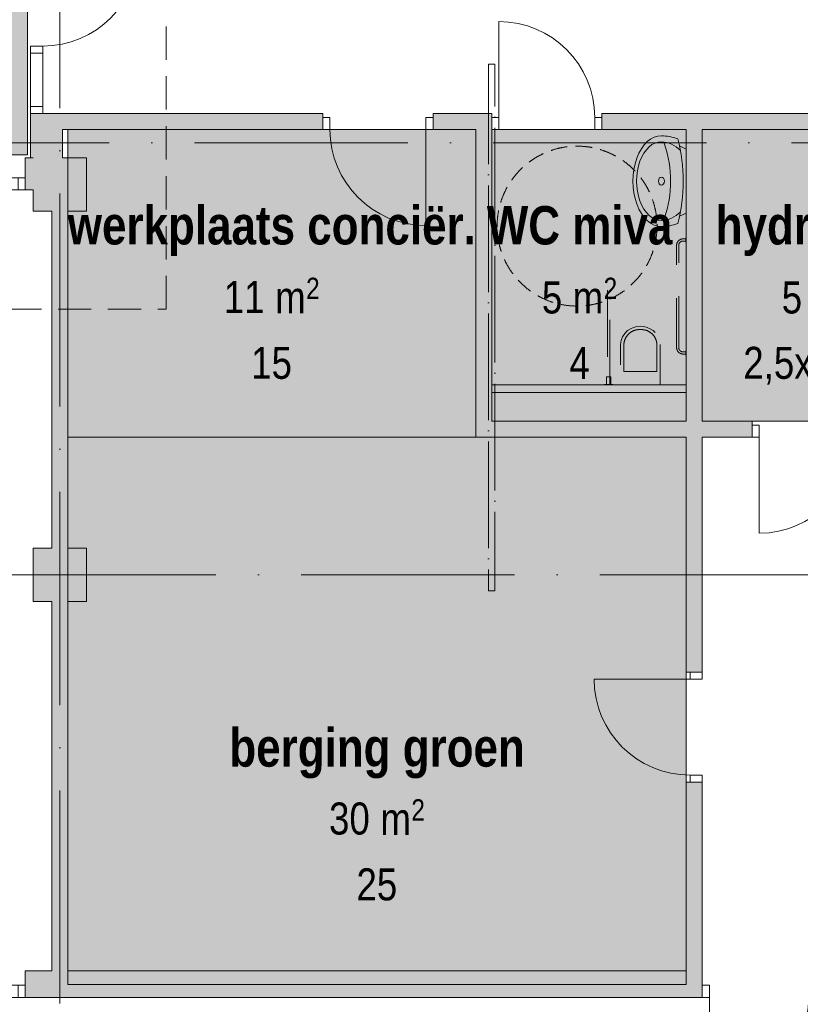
# Model space of a CAD drawing. Header units: millimetres. Extents: x -287545 to 1001608, y -673832 to 307178.
# Tile 31 of 64: x 43952 to 51275, y -31630 to -22394. Entities that reach past the tile are written whole.
import ezdxf
from ezdxf.enums import TextEntityAlignment as Align

# ---------------------------------------------------------------- set-up
doc = ezdxf.new("R2010")
doc.units = ezdxf.units.MM
doc.header["$MEASUREMENT"] = 0
for name, pattern in [('B0304', [1200, 1000, -100, 0, -100]), ('B0701', [468.239987, 311.999989, -156.239998]), ('B0702', [234.740001, 156.239998, -78.500003]), ('B0703', [937.400007, 625, -312.400007]), ('v1', [2800, 1000, -400, 0, -400, 1000, 0])]:
    doc.linetypes.add(name, pattern=pattern)
for name, color, linetype in [('22 C Binnenwanden', 7, 'Continuous'), ('22 C Binnenwanden Doorsnede-arcering', 7, 'Continuous'), ('22 NC Binnenwanden', 7, 'Continuous'), ('22 NC Binnenwanden Deuren', 7, 'Continuous'), ('22 NC Binnenwanden Doorsnede-arcering', 7, 'Continuous'), ('28 Draagconstructies - Kolommen INT', 7, 'Continuous'), ('28 Draagconstructies - Kolommen INT Doorsnede-arcering', 7, 'Continuous'), ('34 Balustrades', 7, 'Continuous'), ('74 Sanitair', 7, 'Continuous'), ('A Stramien', 7, 'Continuous'), ('Z Gebruiksoppervlak', 7, 'Continuous'), ('Z Gebruiksoppervlak Zone achtergrond', 7, 'Continuous'), ('Z Gebruiksoppervlak Zone omranding', 7, 'Continuous'), ('Z Gebruiksoppervlak Zone tekst', 7, 'Continuous')]:
    doc.layers.add(name, color=color, linetype=linetype)
doc.styles.add('GENERATED_STYLE_1', font='ARIALNB.TTF')
doc.styles.add('GENERATED_STYLE_2', font='ARIALN.TTF')
doc.styles.add('GENERATED_STYLE_4', font='arial.ttf')

# ---------------------------------------------------------------- blocks, each defined once
blk = doc.blocks.new('werkplaats conciër._HP-03_7_1', base_point=(46317.5, -24950))
at = {"layer": 'Z Gebruiksoppervlak Zone achtergrond', "linetype": 'Continuous', "lineweight": 0, "true_color": 0xffffff}
blk.add_hatch(color=7, dxfattribs=at).paths.add_polyline_path([(44405, -26310.6), (48230, -26310.6), (48230, -23425), (44405, -23425)])
at = {"layer": 'Z Gebruiksoppervlak Zone omranding', "color": 2, "linetype": 'Continuous', "lineweight": 0, "flags": 128}
blk.add_lwpolyline([(44405, -26310.6), (48230, -26310.6), (48230, -23425), (44405, -23425)], close=True, dxfattribs=at)
at = {"layer": 'Z Gebruiksoppervlak Zone tekst', "color": 9, "lineweight": 0}
for tag, height, style, p in [('DUMMY_942', 360, 'GENERATED_STYLE_1', (48251.9, -24035.9)), ('DUMMY_943', 300, 'GENERATED_STYLE_2', (45867, -24752.4)), ('ROOM_AREA', 300, 'GENERATED_STYLE_2', (45867, -24845)), ('DUMMY_944', 300, 'GENERATED_STYLE_2', (46253.3, -24849.4)), ('DUMMY_945', 200, 'GENERATED_STYLE_2', (46639.2, -24814.1)), ('DUMMY_946', 300, 'GENERATED_STYLE_2', (46124.3, -25370)), ('OorspronkelijkOppervlakteAddOn', 300, 'GENERATED_STYLE_2', (46124.3, -25462.6))]:
    blk.add_attdef(tag, text='', height=height, dxfattribs=dict(at, style=style)).set_placement(p, align=Align.TOP_LEFT)
at = {"layer": 'Z Gebruiksoppervlak Zone tekst', "color": 9, "lineweight": 0, "style": 'GENERATED_STYLE_1'}
blk.add_attdef('ROOM_NAME', text='', height=360, dxfattribs=at).set_placement((46317.5, -24142.3), align=Align.TOP_CENTER)
blk = doc.blocks.new('WC miva_F-05_20_1', base_point=(49205, -24950))
at = {"layer": 'Z Gebruiksoppervlak Zone achtergrond', "linetype": 'Continuous', "lineweight": 0, "true_color": 0xffffff}
blk.add_hatch(color=7, dxfattribs=at).paths.add_polyline_path([(50205, -26160.6), (50205, -23425), (48380, -23425), (48380, -26160.6)])
at = {"layer": 'Z Gebruiksoppervlak Zone omranding', "color": 2, "linetype": 'Continuous', "lineweight": 0, "flags": 128}
blk.add_lwpolyline([(50205, -26160.6), (50205, -23425), (48380, -23425), (48380, -26160.6)], close=True, dxfattribs=at)
at = {"layer": 'Z Gebruiksoppervlak Zone tekst', "color": 9, "lineweight": 0}
for tag, height, style, p in [('DUMMY_942', 360, 'GENERATED_STYLE_1', (50085, -24035.9)), ('DUMMY_943', 300, 'GENERATED_STYLE_2', (48851.1, -24752.4)), ('DUMMY_944', 300, 'GENERATED_STYLE_2', (48851.1, -24849.4)), ('DUMMY_945', 300, 'GENERATED_STYLE_2', (49044.2, -24849.4)), ('DUMMY_946', 200, 'GENERATED_STYLE_2', (49430.1, -24814.1)), ('DUMMY_947', 300, 'GENERATED_STYLE_2', (49108.4, -25370)), ('DUMMY_948', 300, 'GENERATED_STYLE_2', (49108.4, -25463.9))]:
    blk.add_attdef(tag, text='', height=height, dxfattribs=dict(at, style=style)).set_placement(p, align=Align.TOP_LEFT)
at = {"layer": 'Z Gebruiksoppervlak Zone tekst', "color": 9, "lineweight": 0, "style": 'GENERATED_STYLE_1'}
blk.add_attdef('ROOM_NAME', text='', height=360, dxfattribs=at).set_placement((49205, -24142.3), align=Align.TOP_CENTER)
blk = doc.blocks.new('berging groen_T-10_23_1', base_point=(47305, -29842.1))
at = {"layer": 'Z Gebruiksoppervlak Zone achtergrond', "linetype": 'Continuous', "lineweight": 0, "true_color": 0xffffff}
blk.add_hatch(color=7, dxfattribs=at).paths.add_polyline_path([(50205, -26310.6), (44405, -26310.6), (44405, -31445), (50205, -31445)])
at = {"layer": 'Z Gebruiksoppervlak Zone omranding', "color": 2, "linetype": 'Continuous', "lineweight": 0, "flags": 128}
blk.add_lwpolyline([(50205, -26310.6), (44405, -26310.6), (44405, -31445), (50205, -31445)], close=True, dxfattribs=at)
at = {"layer": 'Z Gebruiksoppervlak Zone tekst', "color": 9, "lineweight": 0}
for tag, height, style, p in [('DUMMY_942', 360, 'GENERATED_STYLE_1', (48705.9, -28928)), ('DUMMY_943', 300, 'GENERATED_STYLE_2', (46854.5, -29644.5)), ('ROOM_AREA', 300, 'GENERATED_STYLE_2', (46854.5, -29737.1)), ('DUMMY_944', 300, 'GENERATED_STYLE_2', (47240.8, -29741.6)), ('DUMMY_945', 200, 'GENERATED_STYLE_2', (47626.7, -29706.3)), ('DUMMY_946', 300, 'GENERATED_STYLE_2', (47111.8, -30262.1)), ('OorspronkelijkOppervlakteAddOn', 300, 'GENERATED_STYLE_2', (47111.8, -30354.8))]:
    blk.add_attdef(tag, text='', height=height, dxfattribs=dict(at, style=style)).set_placement(p, align=Align.TOP_LEFT)
at = {"layer": 'Z Gebruiksoppervlak Zone tekst', "color": 9, "lineweight": 0, "style": 'GENERATED_STYLE_1'}
blk.add_attdef('ROOM_NAME', text='', height=360, dxfattribs=at).set_placement((47305, -29040.7), align=Align.TOP_CENTER)
blk = doc.blocks.new('D1 zl1-b 27')
at = {"layer": '22 NC Binnenwanden Deuren', "color": 1, "linetype": 'Continuous', "lineweight": 0}
for p, q in [((658, 0), (658, 900)), ((-658, 0), (-725, 0)), ((-725, 0), (-725, -114)), ((-725, 0), (-725, -114)), ((-725, 0), (-725, -114)), ((-658, -114), (-658, 0)), ((-242, 0), (-309, 0)), ((-309, 0), (-309, -114)), ((-242, -114), (-242, 0)), ((725, 0), (658, 0)), ((658, 0), (658, -114)), ((725, -114), (725, 0)), ((725, 0), (725, -114)), ((725, 0), (725, -114)), ((-725, -114), (-658, -114)), ((-725, -114), (-725, -300)), ((-309, -114), (-242, -114)), ((658, -114), (725, -114)), ((725, -114), (725, -300))]:
    blk.add_line(p, q, dxfattribs=at)
at = {"layer": '22 NC Binnenwanden Deuren', "color": 1, "linetype": 'Continuous', "lineweight": 0, "flags": 128}
blk.add_lwpolyline([(-658, -114), (-309, -114), (-309, 0), (-658, 0)], close=True, dxfattribs=at)
at = {"layer": '22 NC Binnenwanden Deuren', "color": 9, "linetype": 'Continuous', "lineweight": 0}
blk.add_arc((658, 0), 900, 90, 180, dxfattribs=at)
blk = doc.blocks.new('Wall_5_1', base_point=(7880, -23840))
at = {"layer": '22 NC Binnenwanden Doorsnede-arcering', "linetype": 'Continuous', "lineweight": 0}
blk.add_hatch(color=251, dxfattribs=at).paths.add_polyline_path([(44005, -23990), (44080, -23990), (44080, -23690), (44005, -23690)])
at = {"layer": '22 NC Binnenwanden', "color": 1, "linetype": 'Continuous', "lineweight": 0}
for p, q in [((44005, -23876), (44005, -23690)), ((44005, -23990), (44005, -23876))]:
    blk.add_line(p, q, dxfattribs=at)
at = {"layer": '22 NC Binnenwanden', "color": 1, "linetype": 'Continuous', "lineweight": 0, "flags": 128}
for points in [[(44080, -23690), (44005, -23690)], [(44005, -23990), (44080, -23990)]]:
    blk.add_lwpolyline(points, dxfattribs=at)
at = {"layer": '22 NC Binnenwanden Deuren', "color": 1, "linetype": 'Continuous', "lineweight": 0, "zscale": 1000, "rotation": 180}
blk.add_blockref('D1 zl1-b 27', (43280, -23990), dxfattribs=at)
blk = doc.blocks.new('D1 zl1-b 27_2')
at = {"layer": '22 NC Binnenwanden Deuren', "color": 1, "linetype": 'Continuous', "lineweight": 0}
for p, q in [((733, 0), (733, 900)), ((-800, 0), (-800, 186)), ((800, 0), (800, 186)), ((-733, 0), (-800, 0)), ((-800, 0), (-800, -114)), ((-800, -114), (-800, 0)), ((-800, -114), (-800, 0)), ((-733, -114), (-733, 0)), ((-167, 0), (-234, 0)), ((-234, 0), (-234, -114)), ((-167, -114), (-167, 0)), ((800, 0), (733, 0)), ((733, 0), (733, -114)), ((800, -114), (800, 0)), ((800, -114), (800, 0)), ((800, -114), (800, 0)), ((-800, -114), (-733, -114)), ((-234, -114), (-167, -114)), ((733, -114), (800, -114))]:
    blk.add_line(p, q, dxfattribs=at)
at = {"layer": '22 NC Binnenwanden Deuren', "color": 1, "linetype": 'Continuous', "lineweight": 0, "flags": 128}
blk.add_lwpolyline([(-733, -114), (-234, -114), (-234, 0), (-733, 0)], close=True, dxfattribs=at)
at = {"layer": '22 NC Binnenwanden Deuren', "color": 9, "linetype": 'Continuous', "lineweight": 0}
blk.add_arc((733, 0), 900, 90, 180, dxfattribs=at)
blk = doc.blocks.new('Wall_6_1', base_point=(44205, -23690))
at = {"layer": '22 NC Binnenwanden Doorsnede-arcering', "linetype": 'Continuous', "lineweight": 0}
for points in [[(44055, -7350), (44055, -21675), (44355, -21675), (44355, -19750), (44080, -19750), (44080, -19250), (44355, -19250), (44355, -11650), (44080, -11650), (44080, -11150), (44355, -11150), (44355, -7350)], [(44055, -23690), (44355, -23690), (44355, -23275), (44055, -23275)]]:
    blk.add_hatch(color=251, dxfattribs=at).paths.add_polyline_path(points)
at = {"layer": '22 NC Binnenwanden', "color": 1, "linetype": 'Continuous', "lineweight": 0}
for p, q in [((44055, -21675), (44169, -21675)), ((44169, -21675), (44355, -21675)), ((44055, -23275), (44169, -23275)), ((44169, -23275), (44355, -23275))]:
    blk.add_line(p, q, dxfattribs=at)
at = {"layer": '22 NC Binnenwanden', "color": 1, "linetype": 'Continuous', "lineweight": 0, "flags": 128}
for points in [[(44355, -7350), (44055, -7350)], [(44055, -7350), (44055, -21675)], [(44355, -11150), (44355, -7350)], [(44355, -19250), (44355, -11650)], [(44355, -21675), (44355, -19750)], [(44055, -23275), (44055, -23690)], [(44355, -23690), (44355, -23425)], [(44055, -23690), (44080, -23690)]]:
    blk.add_lwpolyline(points, dxfattribs=at)
at = {"layer": '22 NC Binnenwanden Deuren', "color": 1, "linetype": 'Continuous', "lineweight": 0, "xscale": -1, "zscale": 1000, "rotation": 270}
blk.add_blockref('D1 zl1-b 27_2', (44169, -22475), dxfattribs=at)
blk = doc.blocks.new('Wall_11_1', base_point=(44330, -23727))
at = {"layer": '22 NC Binnenwanden Doorsnede-arcering', "linetype": 'Continuous', "lineweight": 0}
for points in [[(44255, -24190), (44255, -27350), (44405, -27350), (44405, -24190)], [(44255, -27850), (44255, -31315), (44405, -31315), (44405, -27850)]]:
    blk.add_hatch(color=251, dxfattribs=at).paths.add_polyline_path(points)
at = {"layer": '22 NC Binnenwanden', "color": 1, "linetype": 'Continuous', "lineweight": 0, "flags": 128}
for points in [[(44255, -24190), (44255, -27350)], [(44405, -27350), (44405, -24190)], [(44255, -27850), (44255, -31315)], [(44405, -31315), (44405, -27850)]]:
    blk.add_lwpolyline(points, dxfattribs=at)
blk = doc.blocks.new('Wall_41_1', base_point=(48305, -26235.6))
at = {"layer": '22 NC Binnenwanden Doorsnede-arcering', "linetype": 'Continuous', "lineweight": 0}
blk.add_hatch(color=251, dxfattribs=at).paths.add_polyline_path([(48380, -26160.6), (48380, -23425), (48230, -23425), (48230, -26160.6)])
at = {"layer": '22 NC Binnenwanden', "color": 1, "linetype": 'Continuous', "lineweight": 0, "flags": 128}
for points in [[(48230, -23425), (48230, -26160.6)], [(48380, -25820), (48380, -23425)], [(48380, -26160.6), (48380, -25890)]]:
    blk.add_lwpolyline(points, dxfattribs=at)
blk = doc.blocks.new('Wall_91_1', base_point=(50205, -25890))
at = {"layer": '22 C Binnenwanden Doorsnede-arcering', "linetype": 'Continuous', "lineweight": 0}
blk.add_hatch(color=251, dxfattribs=at).paths.add_polyline_path([(50205, -25820), (48380, -25820), (48380, -25890), (50205, -25890)])
at = {"layer": '22 C Binnenwanden', "color": 1, "linetype": 'Continuous', "lineweight": 0, "flags": 128}
for points in [[(50205, -25820), (48380, -25820)], [(50205, -25890), (50205, -25820)], [(48380, -25890), (50205, -25890)]]:
    blk.add_lwpolyline(points, dxfattribs=at)
blk = doc.blocks.new('Wall_108_1', base_point=(43900, -23660.1))
at = {"layer": '22 C Binnenwanden Doorsnede-arcering', "linetype": 'Continuous', "lineweight": 0, "true_color": 0x323232}
blk.add_hatch(color=250, dxfattribs=at).paths.add_polyline_path([(44025, -23660.1), (44025, -6950), (43775, -6950), (43775, -23660.1)])
at = {"layer": '22 C Binnenwanden', "color": 1, "linetype": 'Continuous', "lineweight": 0, "flags": 128}
for points in [[(44025, -6950), (43775, -6950)], [(43775, -6950), (43775, -12830)], [(44025, -23660.1), (44025, -6950)], [(43775, -13080), (43775, -19000.1)], [(43775, -19150.1), (43775, -23660.1)], [(43775, -23660.1), (44025, -23660.1)]]:
    blk.add_lwpolyline(points, dxfattribs=at)
blk = doc.blocks.new('Railing_4_1')
at = {"layer": '34 Balustrades', "color": 9, "linetype": 'B0304', "lineweight": 0, "flags": 128}
blk.add_lwpolyline([(48410, -22810), (48350, -22810), (48350, -27750), (48410, -27750)], close=True, dxfattribs=at)
blk = doc.blocks.new('hydrofoor_F-14_25_1', base_point=(51455, -24950))
at = {"layer": 'Z Gebruiksoppervlak Zone achtergrond', "linetype": 'Continuous', "lineweight": 0, "true_color": 0xffffff}
blk.add_hatch(color=7, dxfattribs=at).paths.add_polyline_path([(50355, -26160.6), (52355, -26160.6), (52355, -23425), (50355, -23425)])
at = {"layer": 'Z Gebruiksoppervlak Zone omranding', "color": 2, "linetype": 'Continuous', "lineweight": 0, "flags": 128}
blk.add_lwpolyline([(50355, -26160.6), (52355, -26160.6), (52355, -23425), (50355, -23425)], close=True, dxfattribs=at)
at = {"layer": 'Z Gebruiksoppervlak Zone tekst', "color": 9, "lineweight": 0}
for tag, height, style, p in [('DUMMY_942', 360, 'GENERATED_STYLE_1', (52438.8, -24035.9)), ('DUMMY_943', 300, 'GENERATED_STYLE_2', (51101.1, -24752.4)), ('DUMMY_944', 300, 'GENERATED_STYLE_2', (51101.1, -24849.4)), ('DUMMY_945', 300, 'GENERATED_STYLE_2', (51294.2, -24849.4)), ('DUMMY_946', 200, 'GENERATED_STYLE_2', (51680.1, -24814.1)), ('DUMMY_947', 300, 'GENERATED_STYLE_2', (50740.6, -25370)), ('ROOM_AREA', 300, 'GENERATED_STYLE_2', (50740.6, -25462.6))]:
    blk.add_attdef(tag, text='', height=height, dxfattribs=dict(at, style=style)).set_placement(p, align=Align.TOP_LEFT)
at = {"layer": 'Z Gebruiksoppervlak Zone tekst', "color": 9, "lineweight": 0, "style": 'GENERATED_STYLE_1'}
blk.add_attdef('ROOM_NAME', text='', height=360, dxfattribs=at).set_placement((51455, -24142.3), align=Align.TOP_CENTER)
blk = doc.blocks.new('D1 27_4')
at = {"layer": '22 NC Binnenwanden Deuren', "color": 1, "linetype": 'Continuous', "lineweight": 0}
for p, q in [((450, 0), (450, 900)), ((-517, 0), (-517, 36)), ((-450, 0), (-517, 0)), ((-517, 0), (-517, -114)), ((-517, -114), (-517, 0)), ((-517, -114), (-517, 0)), ((-450, -114), (-450, 0)), ((517, 0), (450, 0)), ((450, 0), (450, -114)), ((517, 0), (517, 36)), ((517, -114), (517, 0)), ((517, -114), (517, 0)), ((517, -114), (517, 0)), ((-517, -114), (-450, -114)), ((450, -114), (517, -114))]:
    blk.add_line(p, q, dxfattribs=at)
at = {"layer": '22 NC Binnenwanden Deuren', "color": 9, "linetype": 'Continuous', "lineweight": 0}
blk.add_arc((450, 0), 900, 90, 180, dxfattribs=at)
blk = doc.blocks.new('D1 27_5')
at = {"layer": '22 NC Binnenwanden Deuren', "color": 1, "linetype": 'Continuous', "lineweight": 0}
for p, q in [((450, 0), (450, 900)), ((-450, 0), (-517, 0)), ((-517, 0), (-517, -114)), ((-517, 0), (-517, -114)), ((-517, 0), (-517, -114)), ((-450, -114), (-450, 0)), ((517, 0), (450, 0)), ((450, 0), (450, -114)), ((517, -114), (517, 0)), ((517, 0), (517, -114)), ((517, 0), (517, -114)), ((-517, -114), (-450, -114)), ((-517, -114), (-517, -150)), ((450, -114), (517, -114)), ((517, -114), (517, -150))]:
    blk.add_line(p, q, dxfattribs=at)
at = {"layer": '22 NC Binnenwanden Deuren', "color": 9, "linetype": 'Continuous', "lineweight": 0}
blk.add_arc((450, 0), 900, 90, 180, dxfattribs=at)
blk = doc.blocks.new('Wall_164_1', base_point=(60530, -23350))
at = {"layer": '22 NC Binnenwanden Doorsnede-arcering', "linetype": 'Continuous', "lineweight": 0}
for points in [[(44355, -23275), (44355, -23425), (46796, -23425), (46796, -23275)], [(47830, -23425), (48380, -23425), (48380, -23275), (47830, -23275)], [(49414, -23425), (54505, -23425), (54505, -23275), (49414, -23275)]]:
    blk.add_hatch(color=251, dxfattribs=at).paths.add_polyline_path(points)
at = {"layer": '22 NC Binnenwanden', "color": 1, "linetype": 'Continuous', "lineweight": 0}
for p, q in [((46796, -23311), (46796, -23275)), ((47830, -23311), (47830, -23275)), ((48380, -23311), (48380, -23275)), ((49414, -23311), (49414, -23275)), ((46796, -23425), (46796, -23311)), ((47830, -23425), (47830, -23311)), ((48380, -23425), (48380, -23311)), ((49414, -23425), (49414, -23311))]:
    blk.add_line(p, q, dxfattribs=at)
at = {"layer": '22 NC Binnenwanden', "color": 1, "linetype": 'Continuous', "lineweight": 0, "flags": 128}
for points in [[(46796, -23275), (44355, -23275)], [(48380, -23275), (47830, -23275)], [(54505, -23275), (49414, -23275)], [(44355, -23425), (46796, -23425)], [(47830, -23425), (48230, -23425)], [(49414, -23425), (50205, -23425)], [(50355, -23425), (52355, -23425)]]:
    blk.add_lwpolyline(points, dxfattribs=at)
at = {"layer": '22 NC Binnenwanden Deuren', "color": 1, "linetype": 'Continuous', "lineweight": 0, "xscale": -1, "zscale": 1000}
blk.add_blockref('D1 27_4', (48897, -23311), dxfattribs=at)
at = {"layer": '22 NC Binnenwanden Deuren', "color": 1, "linetype": 'Continuous', "lineweight": 0, "xscale": -1, "zscale": 1000, "rotation": 180}
blk.add_blockref('D1 27_5', (47313, -23425), dxfattribs=at)
blk = doc.blocks.new('D1 zl1-b 27_8')
at = {"layer": '22 NC Binnenwanden Deuren', "color": 1, "linetype": 'Continuous', "lineweight": 0}
for p, q in [((658, 0), (658, 900)), ((-658, 0), (-725, 0)), ((-725, 0), (-725, -114)), ((-725, 0), (-725, -114)), ((-725, 0), (-725, -114)), ((-658, -114), (-658, 0)), ((-242, 0), (-309, 0)), ((-309, 0), (-309, -114)), ((-242, -114), (-242, 0)), ((725, 0), (658, 0)), ((658, 0), (658, -114)), ((725, -114), (725, 0)), ((725, 0), (725, -114)), ((725, 0), (725, -114)), ((-725, -114), (-658, -114)), ((-725, -114), (-725, -250)), ((-309, -114), (-242, -114)), ((658, -114), (725, -114)), ((725, -114), (725, -250))]:
    blk.add_line(p, q, dxfattribs=at)
at = {"layer": '22 NC Binnenwanden Deuren', "color": 1, "linetype": 'Continuous', "lineweight": 0, "flags": 128}
blk.add_lwpolyline([(-658, -114), (-309, -114), (-309, 0), (-658, 0)], close=True, dxfattribs=at)
at = {"layer": '22 NC Binnenwanden Deuren', "color": 9, "linetype": 'Continuous', "lineweight": 0}
blk.add_arc((658, 0), 900, 90, 180, dxfattribs=at)
blk = doc.blocks.new('D2 27_7')
at = {"layer": '22 NC Binnenwanden Deuren', "color": 1, "linetype": 'Continuous', "lineweight": 0}
for p, q in [((-933, 0), (-933, 933)), ((933, 0), (933, 933)), ((-933, 0), (-1000, 0)), ((-1000, 0), (-1000, -114)), ((-1000, 0), (-1000, -114)), ((-1000, 0), (-1000, -114)), ((-933, -114), (-933, 0)), ((1000, 0), (933, 0)), ((933, 0), (933, -114)), ((1000, -114), (1000, 0)), ((1000, 0), (1000, -114)), ((1000, 0), (1000, -114)), ((-1000, -114), (-933, -114)), ((-1000, -114), (-1000, -250)), ((933, -114), (1000, -114)), ((1000, -114), (1000, -250))]:
    blk.add_line(p, q, dxfattribs=at)
at = {"layer": '22 NC Binnenwanden Deuren', "color": 9, "linetype": 'Continuous', "lineweight": 0}
for centre, start, end in [((-933, 0), 0, 90), ((933, 0), 90, 180)]:
    blk.add_arc(centre, 933, start, end, dxfattribs=at)
blk = doc.blocks.new('Wall_165_1', base_point=(7880.3, -31440))
at = {"layer": '22 NC Binnenwanden Doorsnede-arcering', "linetype": 'Continuous', "lineweight": 0}
blk.add_hatch(color=251, dxfattribs=at).paths.add_polyline_path([(44005, -31315), (44005, -31565), (50355, -31565), (50355, -31315)])
at = {"layer": '22 NC Binnenwanden', "color": 1, "linetype": 'Continuous', "lineweight": 0}
for p, q in [((44005, -31451), (44005, -31315)), ((50355, -31451), (50355, -31315)), ((44005, -31565), (44005, -31451)), ((50355, -31565), (50355, -31451))]:
    blk.add_line(p, q, dxfattribs=at)
at = {"layer": '22 NC Binnenwanden', "color": 1, "linetype": 'Continuous', "lineweight": 0, "flags": 128}
for points in [[(44255, -31315), (44005, -31315)], [(50205, -31315), (44405, -31315)], [(44005, -31565), (50355, -31565)]]:
    blk.add_lwpolyline(points, dxfattribs=at)
at = {"layer": '22 NC Binnenwanden Deuren', "color": 1, "linetype": 'Continuous', "lineweight": 0, "zscale": 1000, "rotation": 180}
for name, p in [('D1 zl1-b 27_8', (43280, -31565)), ('D2 27_7', (51355, -31565))]:
    blk.add_blockref(name, p, dxfattribs=at)
blk = doc.blocks.new('Wall_166_1', base_point=(50280, -23350))
at = {"layer": '22 NC Binnenwanden Doorsnede-arcering', "linetype": 'Continuous', "lineweight": 0}
for points in [[(50355, -23425), (50205, -23425), (50205, -26160.6), (50355, -26160.6)], [(50355, -26310.6), (50205, -26310.6), (50205, -28513), (50355, -28513)], [(50205, -31315), (50355, -31315), (50355, -29547), (50205, -29547)]]:
    blk.add_hatch(color=251, dxfattribs=at).paths.add_polyline_path(points)
at = {"layer": '22 NC Binnenwanden', "color": 1, "linetype": 'Continuous', "lineweight": 0}
for p, q in [((50241, -28513), (50205, -28513)), ((50355, -28513), (50241, -28513)), ((50241, -29547), (50205, -29547)), ((50355, -29547), (50241, -29547))]:
    blk.add_line(p, q, dxfattribs=at)
at = {"layer": '22 NC Binnenwanden', "color": 1, "linetype": 'Continuous', "lineweight": 0, "flags": 128}
for points in [[(50205, -23425), (50205, -26160.6)], [(50355, -26160.6), (50355, -23425)], [(50205, -26310.6), (50205, -28513)], [(50355, -28513), (50355, -26310.6)], [(50205, -29547), (50205, -31315)], [(50355, -31315), (50355, -29547)]]:
    blk.add_lwpolyline(points, dxfattribs=at)
at = {"layer": '22 NC Binnenwanden Deuren', "color": 1, "linetype": 'Continuous', "lineweight": 0, "zscale": 1000, "rotation": 90}
blk.add_blockref('D1 27_4', (50241, -29030), dxfattribs=at)
blk = doc.blocks.new('Invalidentoilet 27')
at = {"layer": '74 Sanitair', "color": 1, "linetype": 'B0703', "lineweight": 0}
for p, q in [((0, -124.9), (-155, -124.9)), ((-155, -124.9), (-155, -379.9)), ((155, -124.9), (0, -124.9)), ((155, -379.9), (155, -124.9)), ((425, -290), (425, -310)), ((-15.6, -519.2), (15.6, -519.2)), ((425, -1350), (425, -1370))]:
    blk.add_line(p, q, dxfattribs=at)
at = {"layer": '74 Sanitair', "color": 1, "linetype": 'B0703', "lineweight": 0, "flags": 128}
for points in [[(-337.5, -5), (-257.5, -5), (-257.5, 0), (-337.5, 0)], [(185, -380), (185, 0), (-185, 0), (-185, -380), (-180.7, -417.3), (-167.8, -452.7), (-147.3, -484.1), (-120, -510), (-92.8, -527.2), (-63.2, -539.7), (-32, -547.4), (0, -550), (32, -547.4), (63.2, -539.7), (92.8, -527.2), (120, -510), (147.3, -484.1), (167.8, -452.7), (180.7, -417.3)], [(-317.5, -5), (-317.5, -75), (-277.5, -75), (-277.5, -5)]]:
    blk.add_lwpolyline(points, close=True, dxfattribs=at)
for points in [[(-307.5, -5), (-287.5, -5), (-287.5, -890, -1), (-307.5, -890)], [(430, -280), (430, -320), (425, -320), (425, -310), (400, -310, 0.414214), (360, -350), (360, -1310, 0.414214), (400, -1350), (425, -1350), (425, -1340), (430, -1340), (430, -1380), (425, -1380), (425, -1370), (400, -1370, -0.414214), (340, -1310), (340, -350, -0.414214), (400, -290), (425, -290), (425, -280)]]:
    blk.add_lwpolyline(points, format="xyb", close=True, dxfattribs=at)
at = {"layer": '74 Sanitair', "color": 1, "linetype": 'B0703', "lineweight": 0}
for centre, start, end in [((-8.9, -373.1), 182.66001, 267.38831), ((8.9, -373.1), 272.61169, 357.33999)]:
    blk.add_arc(centre, 146.2, start, end, dxfattribs=at)
blk = doc.blocks.new('Wasbak 2 27 KM')
at = {"layer": '74 Sanitair', "color": 252, "linetype": 'Continuous', "lineweight": 0, "true_color": 0x969696}
for p, q in [((-300.6, 0), (-330.2, -63.4)), ((300.6, 0), (-300.6, 0)), ((300.6, 0), (330.2, -63.4))]:
    blk.add_line(p, q, dxfattribs=at)
for centre, major_axis, ratio, start_param, end_param in [((236, -232.4), (661, 0), 0.80021, 2.84804, 3.141593), ((0, -1041.4), (1265.9, 0), 0.80021, 1.252093, 1.8895), ((0, -238.1), (368.3, 0), 0.80021, 2.471622, 3.122361), ((0, -238.1), (368.3, 0), 0.80021, 0.019232, 0.669971), ((-236, -232.4), (661, 0), 0.80021, 0, 0.293553), ((0, -869.9), (902.9, 0), 0.80021, 1.17702, 1.964573), ((0, -236.8), (425, 0), 0.619338, 3.124925, 6.299853), ((0, -236.8), (368.3, 0), 0.619338, 3.122361, 6.302417), ((-325.8, -232.4), (42.5, 0), 0.80021, 2.078024, 3.141593), ((325.8, -232.4), (42.5, 0), 0.80021, 0, 1.063569)]:
    blk.add_ellipse(centre, major_axis=major_axis, ratio=ratio, start_param=start_param, end_param=end_param, dxfattribs=at)
blk.add_ellipse((0, -232.4), major_axis=(37.8, 0), ratio=0.74565, dxfattribs=at)
blk = doc.blocks.new('Column_98_1', base_point=(44330, -27600))
at = {"layer": '28 Draagconstructies - Kolommen INT Doorsnede-arcering', "linetype": 'Continuous', "lineweight": 0, "true_color": 0x323232}
for points in [[(44080, -27850), (44255, -27850), (44255, -27350), (44080, -27350)], [(44405, -27350), (44255, -27350), (44255, -27850), (44405, -27850)], [(44405, -27850), (44580, -27850), (44580, -27350), (44405, -27350)]]:
    blk.add_hatch(color=250, dxfattribs=at).paths.add_polyline_path(points)
at = {"layer": '28 Draagconstructies - Kolommen INT', "color": 5, "linetype": 'Continuous', "lineweight": 0, "flags": 128}
for points in [[(44255, -27350), (44080, -27350), (44080, -27850), (44255, -27850)], [(44405, -27850), (44580, -27850), (44580, -27350), (44405, -27350)]]:
    blk.add_lwpolyline(points, dxfattribs=at)
blk = doc.blocks.new('Standard grid marker_2')
at = {"layer": 'A Stramien', "color": 9, "linetype": 'v1', "lineweight": 0, "true_color": 0xc8c8c8}
blk.add_line((1000, 0), (77736, 0), dxfattribs=at)
at = {"layer": 'A Stramien', "color": 252, "lineweight": 0, "true_color": 0x969696, "style": 'GENERATED_STYLE_4'}
for tag, p in [('AC_MarkerText_1_0', (-300, 150)), ('AC_MarkerText_1_1', (79036, 150))]:
    blk.add_attdef(tag, text='', height=300, dxfattribs=at).set_placement(p, align=Align.TOP_CENTER)
blk = doc.blocks.new('Standard grid marker_8')
at = {"layer": 'A Stramien', "color": 9, "linetype": 'v1', "lineweight": 0, "true_color": 0xc8c8c8}
blk.add_line((0, 0), (79291.9, 0), dxfattribs=at)
at = {"layer": 'A Stramien', "color": 252, "lineweight": 0, "true_color": 0x969696, "style": 'GENERATED_STYLE_4'}
for tag, p in [('AC_MarkerText_1_0', (-81.4, -68.6)), ('AC_MarkerText_1_1', (79810.4, -68.6))]:
    blk.add_attdef(tag, text='', height=300, rotation=270, dxfattribs=at).set_placement(p, align=Align.TOP_CENTER)
blk = doc.blocks.new('Standard grid marker_12')
at = {"layer": 'A Stramien', "color": 9, "linetype": 'v1', "lineweight": 0, "true_color": 0xc8c8c8}
blk.add_line((40852.2, 0), (42539.6, 0), dxfattribs=at)
at = {"layer": 'A Stramien', "color": 9, "lineweight": 0, "true_color": 0xc8c8c8, "style": 'GENERATED_STYLE_4'}
blk.add_attdef('AC_MarkerText_1', text='', height=300, dxfattribs=at).set_placement((-300, 837.4), align=Align.TOP_CENTER)
blk = doc.blocks.new('Standard grid marker_15')
at = {"layer": 'A Stramien', "color": 9, "linetype": 'v1', "lineweight": 0, "true_color": 0xc8c8c8}
blk.add_line((0, 0), (78736, 0), dxfattribs=at)
at = {"layer": 'A Stramien', "color": 252, "lineweight": 0, "true_color": 0x969696, "style": 'GENERATED_STYLE_4'}
for tag, p in [('AC_MarkerText_1_0', (-300, 150)), ('AC_MarkerText_1_1', (79036, 150))]:
    blk.add_attdef(tag, text='', height=300, dxfattribs=at).set_placement(p, align=Align.TOP_CENTER)
blk = doc.blocks.new('Wall_187_1', base_point=(52430, -26235.6))
at = {"layer": '22 NC Binnenwanden Doorsnede-arcering', "linetype": 'Continuous', "lineweight": 0}
for points in [[(48380, -26160.6), (48230, -26160.6), (48230, -26310.6)], [(48380, -26160.6), (48230, -26310.6), (48380, -26310.6)], [(48380, -26310.6), (50822.9, -26310.6), (50822.9, -26160.6), (48380, -26160.6)], [(51856.9, -26310.6), (52355, -26310.6), (52355, -26160.6), (51856.9, -26160.6)]]:
    blk.add_hatch(color=251, dxfattribs=at).paths.add_polyline_path(points)
at = {"layer": '22 NC Binnenwanden', "color": 1, "linetype": 'Continuous', "lineweight": 0}
for p, q in [((50822.9, -26196.6), (50822.9, -26160.6)), ((50822.9, -26310.6), (50822.9, -26196.6)), ((51856.9, -26196.6), (51856.9, -26160.6)), ((51856.9, -26310.6), (51856.9, -26196.6))]:
    blk.add_line(p, q, dxfattribs=at)
at = {"layer": '22 NC Binnenwanden', "color": 1, "linetype": 'Continuous', "lineweight": 0, "flags": 128}
for points in [[(48230, -26310.6), (48230, -26160.6)], [(50205, -26160.6), (48380, -26160.6)], [(50822.9, -26160.6), (50355, -26160.6)], [(52355, -26160.6), (51856.9, -26160.6)], [(48230, -26310.6), (50205, -26310.6)], [(50355, -26310.6), (50822.9, -26310.6)], [(51856.9, -26310.6), (52355, -26310.6)]]:
    blk.add_lwpolyline(points, dxfattribs=at)
at = {"layer": '22 NC Binnenwanden Deuren', "color": 1, "linetype": 'Continuous', "lineweight": 0, "zscale": 1000, "rotation": 180}
blk.add_blockref('D1 27_5', (51339.9, -26310.6), dxfattribs=at)
blk = doc.blocks.new('Column_136_1', base_point=(44330, -23940))
at = {"layer": '28 Draagconstructies - Kolommen INT Doorsnede-arcering', "linetype": 'Continuous', "lineweight": 0, "true_color": 0x323232}
for points in [[(44255, -23690), (44080, -23690), (44080, -23990), (44255, -23990), (44255, -23727)], [(44355, -23690), (44255, -23690), (44255, -23727), (44405, -23727), (44405, -24190), (44580, -24190), (44580, -23690)], [(44405, -23727), (44255, -23727), (44255, -23990), (44255, -24190), (44405, -24190)], [(44255, -23990), (44080, -23990), (44080, -24190), (44255, -24190)]]:
    blk.add_hatch(color=250, dxfattribs=at).paths.add_polyline_path(points)
at = {"layer": '28 Draagconstructies - Kolommen INT', "color": 5, "linetype": 'Continuous', "lineweight": 0, "flags": 128}
for points in [[(44405, -24190), (44580, -24190), (44580, -23690), (44355, -23690)], [(44080, -23990), (44080, -24190), (44255, -24190)]]:
    blk.add_lwpolyline(points, dxfattribs=at)

msp = doc.modelspace()

# ---------------------------------------------------------------- linework, layer by layer
at = {"color": 4, "linetype": 'B0701', "lineweight": 0}
msp.add_lwpolyline([(45325, -3550), (3575, -3550), (3575, -25110), (45325, -25110)], close=True, dxfattribs=at)
at = {"color": 251, "linetype": 'B0702', "lineweight": 0}
msp.add_circle((49181.1, -24330), 750, dxfattribs=at)
at = {"layer": 'Z Gebruiksoppervlak Zone omranding', "color": 253, "linetype": 'Continuous', "lineweight": 0, "true_color": 0x99a3a6, "flags": 128}
for points in [[(44405, -26310.6), (48230, -26310.6), (48230, -23425), (44405, -23425)], [(50205, -26160.6), (50205, -23425), (48380, -23425), (48380, -26160.6)], [(50355, -26160.6), (52355, -26160.6), (52355, -23425), (50355, -23425)], [(50205, -26310.6), (44405, -26310.6), (44405, -31445), (50205, -31445)]]:
    msp.add_lwpolyline(points, close=True, dxfattribs=at)

# ---------------------------------------------------------------- block references
at = {"layer": '22 C Binnenwanden', "color": 1, "lineweight": 0}
for name, p in [('Wall_108_1', (43900, -23660.1)), ('Wall_91_1', (50205, -25890))]:
    msp.add_blockref(name, p, dxfattribs=at)
at = {"layer": '22 NC Binnenwanden', "color": 1, "lineweight": 0}
for name, p in [('Wall_6_1', (44205, -23690)), ('Wall_164_1', (60530, -23350)), ('Wall_41_1', (48305, -26235.6)), ('Wall_166_1', (50280, -23350)), ('Wall_5_1', (7880, -23840)), ('Wall_11_1', (44330, -23727)), ('Wall_187_1', (52430, -26235.6)), ('Wall_165_1', (7880.3, -31440))]:
    msp.add_blockref(name, p, dxfattribs=at)
at = {"layer": '28 Draagconstructies - Kolommen INT', "color": 5, "lineweight": 0}
for name, p in [('Column_136_1', (44330, -23940)), ('Column_98_1', (44330, -27600))]:
    msp.add_blockref(name, p, dxfattribs=at)
at = {"layer": '34 Balustrades', "color": 9, "linetype": 'Continuous', "lineweight": 0}
msp.add_blockref('Railing_4_1', (0, 0), dxfattribs=at)
at = {"layer": '74 Sanitair', "color": 1, "linetype": 'Continuous', "lineweight": 0, "zscale": 1000, "rotation": 270}
msp.add_blockref('Wasbak 2 27 KM', (50205, -23908.1), dxfattribs=at)
at = {"layer": '74 Sanitair', "color": 1, "linetype": 'B0703', "lineweight": 0, "xscale": -1, "zscale": 1000, "rotation": 179.9999999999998}
msp.add_blockref('Invalidentoilet 27', (49775, -25820), dxfattribs=at)
at = {"layer": 'A Stramien', "color": 1, "linetype": 'Continuous', "lineweight": 0, "zscale": 1000, "rotation": 90}
msp.add_blockref('Standard grid marker_8', (44330, -81027.3), dxfattribs=at)
at = {"layer": 'A Stramien', "color": 1, "linetype": 'Continuous', "lineweight": 0, "zscale": 1000}
for name, p in [('Standard grid marker_12', (2060.4, -23660)), ('Standard grid marker_15', (1790.4, -23550)), ('Standard grid marker_2', (1790.4, -27600))]:
    msp.add_blockref(name, p, dxfattribs=at)
at = {"layer": 'Z Gebruiksoppervlak', "color": 2, "linetype": 'Continuous', "lineweight": 0}
for name, p, values in [('werkplaats conciër._HP-03_7_1', (46317.5, -24950), {'ROOM_NAME': 'werkplaats conciër.', 'ROOM_AREA': '11', 'OorspronkelijkOppervlakteAddOn': '15', 'DUMMY_944': ' m', 'DUMMY_945': '2'}), ('WC miva_F-05_20_1', (49205, -24950), {'ROOM_NAME': 'WC miva', 'DUMMY_944': '5', 'DUMMY_945': ' m', 'DUMMY_946': '2', 'DUMMY_948': '4'}), ('hydrofoor_F-14_25_1', (51455, -24950), {'ROOM_NAME': 'hydrofoor', 'ROOM_AREA': '2,5x2,0m', 'DUMMY_944': '5', 'DUMMY_945': ' m', 'DUMMY_946': '2'}), ('berging groen_T-10_23_1', (47305, -29842.1), {'ROOM_NAME': 'berging groen', 'ROOM_AREA': '30', 'OorspronkelijkOppervlakteAddOn': '25', 'DUMMY_944': ' m', 'DUMMY_945': '2'})]:
    msp.add_blockref(name, p, dxfattribs=at).add_auto_attribs(values)

doc.saveas('drawing.dxf')
